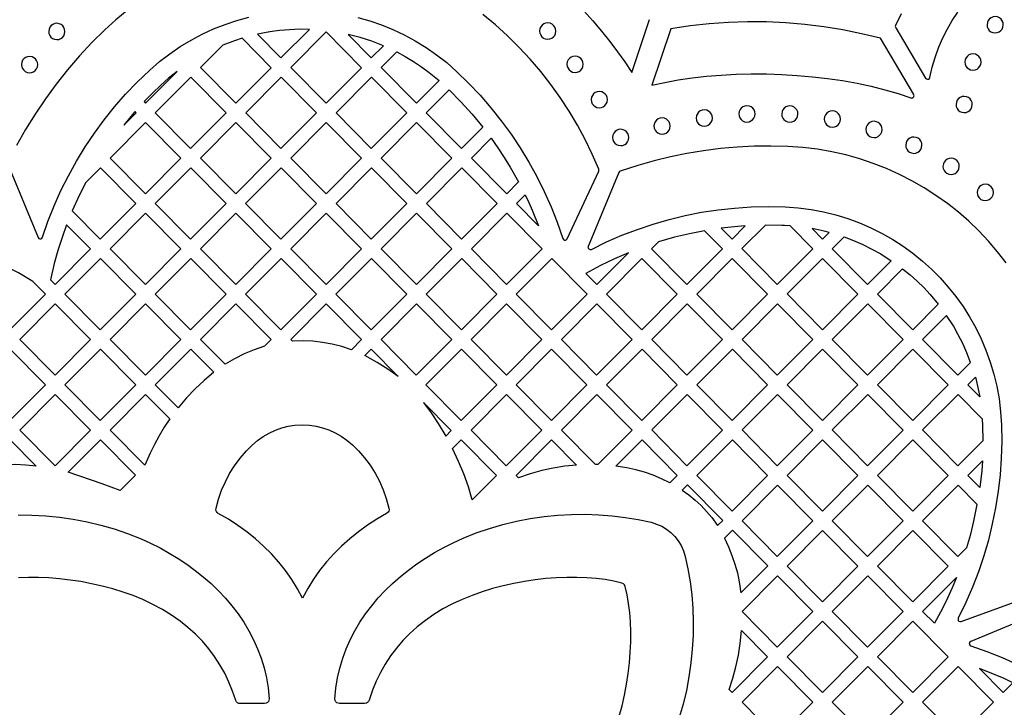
# Model space of a CAD drawing. Header units: millimetres. Extents: x -1176 to 822, y -1617 to -119.
# Tile 29 of 119: x -893 to -689, y -827 to -685. Entities that reach past the tile are written whole.
import ezdxf

# ---------------------------------------------------------------- set-up
doc = ezdxf.new("R2010")
doc.units = ezdxf.units.MM
doc.layers.add('pattern', color=5, linetype='Continuous', true_color=0x0000ff)

msp = doc.modelspace()

# ---------------------------------------------------------------- linework, layer by layer
at = {"layer": 'pattern'}
for points in [[(-895.73, -715), (-889.45, -730.15), (-889.31, -730.35), (-889.11, -730.44), (-888.89, -730.44), (-888.69, -730.33), (-888.55, -730.12), (-887.42, -726.84), (-886.15, -723.62), (-884.74, -720.46), (-883.2, -717.38), (-881.54, -714.36), (-879.74, -711.42), (-877.82, -708.56), (-875.78, -705.79), (-873.62, -703.1), (-871.35, -700.5), (-868.95, -698), (-866.37, -695.52), (-864.33, -693.76), (-862.22, -692.13), (-860.04, -690.64), (-857.8, -689.29), (-855.51, -688.07), (-853.16, -686.99), (-850.77, -686.04), (-848.34, -685.23), (-845.88, -684.56)], [(-871.04, -683.18), (-873.37, -685.08), (-875.64, -687.15), (-878.33, -689.82), (-880.91, -692.59), (-883.37, -695.46), (-885.72, -698.42), (-887.96, -701.46), (-890.07, -704.6), (-892.06, -707.81), (-893.92, -711.11)], [(-823.27, -684.64), (-820.82, -685.33), (-818.4, -686.16), (-816.01, -687.12), (-813.68, -688.22), (-811.39, -689.45), (-809.16, -690.82), (-806.99, -692.33), (-804.89, -693.97), (-802.84, -695.78), (-800.36, -698.19), (-797.99, -700.7), (-795.73, -703.3), (-793.59, -705.99), (-791.57, -708.76), (-789.66, -711.62), (-787.88, -714.55), (-786.23, -717.56), (-784.7, -720.64), (-783.3, -723.79), (-782.03, -727), (-780.86, -730.4), (-780.73, -730.6), (-780.55, -730.71), (-780.33, -730.73), (-780.13, -730.65), (-779.96, -730.45), (-773.43, -716.44), (-773.38, -716.3), (-773.41, -716.05), (-774.76, -712.94), (-776.23, -709.89), (-777.82, -706.91), (-779.54, -704.01), (-781.39, -701.2), (-783.35, -698.46), (-785.42, -695.81), (-787.61, -693.26), (-789.91, -690.8), (-792.31, -688.43), (-794.82, -686.17), (-797.43, -684.02)], [(-776.51, -683.22), (-774.63, -685.32), (-772.84, -687.44), (-771.14, -689.57), (-769.54, -691.7), (-768.04, -693.81), (-766.6, -695.99), (-762.9, -685.05)], [(-710.84, -683.9), (-711.98, -686.31), (-712.03, -686.51), (-711.95, -686.75), (-705.75, -697.16), (-705.58, -697.33), (-705.37, -697.4), (-705.16, -697.37), (-704.98, -697.24), (-704.86, -697.01), (-704.38, -694.91), (-703.78, -692.89), (-703.06, -690.91), (-702.23, -688.98), (-701.29, -687.1), (-700.23, -685.28), (-699.06, -683.52)], [(-708.22, -700.54), (-715.13, -688.93), (-719, -687.98), (-722.9, -687.18), (-726.81, -686.53), (-730.75, -686.04), (-734.7, -685.71), (-738.66, -685.53), (-742.63, -685.51), (-746.59, -685.64), (-750.55, -685.93), (-754.51, -686.38), (-758.47, -686.98), (-762.43, -698.66), (-759.77, -698.06), (-756.99, -697.55), (-754.11, -697.12), (-751.14, -696.78), (-748.1, -696.54), (-745, -696.37), (-741.86, -696.3), (-738.69, -696.31), (-735.5, -696.41), (-732.32, -696.6), (-729.16, -696.88), (-726.04, -697.24), (-722.96, -697.69), (-719.94, -698.23), (-717.01, -698.86), (-714.17, -699.57), (-711.44, -700.37), (-708.82, -701.27)], [(-689.08, -735.39), (-690.85, -733.11), (-692.74, -730.91), (-694.72, -728.81), (-696.8, -726.81), (-698.98, -724.91), (-701.26, -723.12), (-703.61, -721.44), (-706.06, -719.87), (-708.58, -718.42), (-711.18, -717.09), (-713.85, -715.89), (-716.59, -714.81), (-719.4, -713.88), (-722.26, -713.07), (-725.19, -712.41), (-728.16, -711.9), (-731.19, -711.53), (-734.26, -711.32), (-737.77, -711.23), (-741.27, -711.28), (-744.76, -711.46), (-748.24, -711.77), (-751.71, -712.21), (-755.16, -712.78), (-758.58, -713.48), (-761.98, -714.31), (-765.35, -715.26), (-769.01, -716.46), (-769.15, -716.53), (-769.29, -716.73), (-775.61, -732), (-775.65, -732.24), (-775.57, -732.44), (-775.41, -732.6), (-775.2, -732.66), (-774.95, -732.61), (-771.83, -731.09), (-768.66, -729.71), (-765.43, -728.48), (-762.16, -727.38), (-758.85, -726.43), (-755.5, -725.62), (-752.12, -724.95), (-748.72, -724.43), (-745.29, -724.06), (-741.84, -723.83), (-738.38, -723.75), (-734.81, -723.83), (-732.12, -724.02), (-729.47, -724.36), (-726.88, -724.85), (-724.34, -725.48), (-721.85, -726.24), (-719.43, -727.13), (-717.07, -728.16), (-714.78, -729.3), (-712.56, -730.57), (-710.43, -731.94), (-708.37, -733.43), (-706.4, -735.03), (-704.53, -736.73), (-702.74, -738.53), (-701.06, -740.42), (-699.47, -742.4), (-698, -744.46), (-696.64, -746.61), (-695.39, -748.83), (-694.26, -751.13), (-693.26, -753.5), (-692.38, -755.93), (-691.63, -758.42), (-691.03, -760.96), (-690.56, -763.56), (-690.24, -766.21), (-690.06, -768.94), (-690.01, -772.39), (-690.11, -775.84), (-690.35, -779.27), (-690.74, -782.69), (-691.27, -786.08), (-691.95, -789.45), (-692.76, -792.79), (-693.72, -796.08), (-694.82, -799.34), (-696.05, -802.56), (-697.42, -805.72), (-699, -808.96), (-699.05, -809.19), (-699, -809.4), (-698.86, -809.56), (-698.66, -809.65), (-698.41, -809.63), (-683.44, -804.18)], [(-893.56, -787.59), (-890.74, -787.62), (-887.89, -787.78), (-885.03, -788.06), (-882.18, -788.47), (-879.33, -789.01), (-876.5, -789.68), (-873.71, -790.48), (-870.95, -791.42), (-868.15, -792.54), (-866.17, -793.44), (-864.22, -794.42), (-862.32, -795.47), (-860.47, -796.6), (-858.68, -797.79), (-856.94, -799.06), (-855.27, -800.4), (-853.67, -801.8), (-852.14, -803.27), (-850.7, -804.81), (-849.34, -806.41), (-848.07, -808.07), (-846.9, -809.79), (-845.84, -811.57), (-844.88, -813.4), (-844.03, -815.3), (-843.3, -817.24), (-842.69, -819.24), (-842.21, -821.29), (-841.87, -823.39), (-841.65, -825.62), (-841.68, -825.93), (-841.8, -826.2), (-841.99, -826.42), (-842.24, -826.57), (-842.61, -826.64), (-847.65, -826.64), (-847.93, -826.6), (-848.19, -826.48), (-848.39, -826.29), (-848.57, -825.96), (-849.22, -824.03), (-849.98, -822.16), (-850.85, -820.34), (-851.84, -818.59), (-852.94, -816.9), (-854.15, -815.28), (-855.47, -813.73), (-856.91, -812.26), (-858.45, -810.86), (-860.09, -809.54), (-861.85, -808.3), (-863.71, -807.15), (-865.83, -806.02), (-867.77, -805.11), (-869.79, -804.29), (-871.87, -803.55), (-874.01, -802.89), (-876.19, -802.31), (-878.39, -801.81), (-880.61, -801.39), (-882.83, -801.06), (-885.04, -800.8), (-887.23, -800.63), (-889.38, -800.53), (-891.48, -800.52), (-893.52, -800.59)], [(-769.16, -829.24), (-768.58, -827.06), (-768.08, -824.86), (-767.66, -822.64), (-767.32, -820.41), (-767.07, -818.2), (-766.9, -816.02), (-766.8, -813.87), (-766.79, -811.76), (-766.86, -809.73), (-767.01, -807.76), (-767.24, -805.88), (-767.55, -804.11), (-767.96, -802.36), (-768.09, -802.04), (-768.3, -801.83), (-768.64, -801.68), (-770.29, -801.28), (-772.07, -800.97), (-773.94, -800.74), (-775.9, -800.58), (-777.93, -800.51), (-780.03, -800.52), (-782.18, -800.61), (-784.37, -800.77), (-786.58, -801.03), (-788.8, -801.36), (-791.02, -801.77), (-793.22, -802.26), (-795.4, -802.84), (-797.55, -803.49), (-799.63, -804.23), (-801.66, -805.05), (-803.7, -806), (-805.68, -807.05), (-807.55, -808.19), (-809.31, -809.42), (-810.97, -810.73), (-812.51, -812.13), (-813.95, -813.6), (-815.29, -815.14), (-816.51, -816.76), (-817.62, -818.44), (-818.61, -820.19), (-819.5, -821.99), (-820.27, -823.86), (-820.96, -825.93), (-820.96, -825.94), (-821.09, -826.2), (-821.28, -826.4), (-821.51, -826.55), (-821.89, -826.62), (-827.06, -826.62), (-827.36, -826.57), (-827.62, -826.44), (-827.83, -826.24), (-827.97, -825.98), (-828.02, -825.61), (-827.82, -823.45), (-827.49, -821.33), (-827.02, -819.27), (-826.42, -817.26), (-825.7, -815.3), (-824.86, -813.4), (-823.91, -811.56), (-822.84, -809.77), (-821.68, -808.04), (-820.41, -806.37), (-819.05, -804.76), (-817.61, -803.22), (-816.09, -801.74), (-814.48, -800.32), (-812.81, -798.98), (-811.07, -797.7), (-809.27, -796.5), (-807.42, -795.37), (-805.51, -794.31), (-803.57, -793.33), (-801.51, -792.39), (-798.81, -791.31), (-796.05, -790.36), (-793.26, -789.56), (-790.43, -788.88), (-787.59, -788.34), (-784.73, -787.92), (-781.87, -787.64), (-779.03, -787.48), (-776.2, -787.45), (-773.39, -787.54), (-770.63, -787.75), (-767.92, -788.08), (-765.26, -788.53), (-762.58, -789.11), (-761.45, -789.46), (-760.39, -789.94), (-759.41, -790.54), (-758.5, -791.25), (-757.69, -792.06), (-756.98, -792.96), (-756.38, -793.94), (-755.89, -795), (-755.52, -796.18), (-754.96, -798.76), (-754.51, -801.41), (-754.17, -804.13), (-753.96, -806.89), (-753.86, -809.69), (-753.89, -812.51), (-754.05, -815.36), (-754.33, -818.22), (-754.74, -821.07), (-755.28, -823.92), (-755.95, -826.74), (-756.75, -829.54)], [(-681.27, -807.52), (-696.42, -813.79), (-696.62, -813.94), (-696.71, -814.14), (-696.7, -814.36), (-696.6, -814.56), (-696.39, -814.7), (-693.11, -815.83), (-689.89, -817.1), (-686.73, -818.51)]]:
    msp.add_lwpolyline(points, dxfattribs=at)
for points in [[(-693.05, -686.13), (-692.99, -686.56), (-692.83, -686.96), (-692.57, -687.3), (-692.25, -687.56), (-691.86, -687.74), (-691.36, -687.81), (-690.92, -687.75), (-690.53, -687.59), (-690.19, -687.34), (-689.93, -687.01), (-689.75, -686.63), (-689.68, -686.13), (-689.73, -685.69), (-689.89, -685.29), (-690.15, -684.96), (-690.47, -684.69), (-690.86, -684.52), (-691.36, -684.44), (-691.8, -684.5), (-692.19, -684.66), (-692.53, -684.91), (-692.79, -685.24), (-692.97, -685.63)], [(-887.28, -687.52), (-887.22, -687.96), (-887.06, -688.35), (-886.81, -688.69), (-886.48, -688.95), (-886.1, -689.13), (-885.6, -689.21), (-885.16, -689.15), (-884.76, -688.99), (-884.43, -688.73), (-884.16, -688.41), (-883.99, -688.02), (-883.91, -687.52), (-883.97, -687.08), (-884.13, -686.69), (-884.38, -686.35), (-884.71, -686.09), (-885.1, -685.91), (-885.6, -685.83), (-886.03, -685.89), (-886.43, -686.05), (-886.77, -686.3), (-887.03, -686.63), (-887.21, -687.02)], [(-785.66, -687.43), (-785.6, -687.87), (-785.44, -688.27), (-785.19, -688.6), (-784.86, -688.87), (-784.48, -689.04), (-783.98, -689.12), (-783.54, -689.06), (-783.14, -688.9), (-782.81, -688.65), (-782.54, -688.32), (-782.37, -687.93), (-782.29, -687.43), (-782.35, -687), (-782.51, -686.6), (-782.76, -686.26), (-783.09, -686), (-783.48, -685.82), (-783.98, -685.75), (-784.41, -685.81), (-784.81, -685.97), (-785.14, -686.22), (-785.41, -686.55), (-785.59, -686.93)], [(-844.04, -688.09), (-839.2, -693), (-833.32, -687.1), (-835.39, -687.07), (-837.43, -687.15), (-839.47, -687.33), (-841.49, -687.6)], [(-822.5, -695.01), (-829.85, -702.38), (-837.15, -694.98), (-829.81, -687.61)], [(-825.31, -688.12), (-820.5, -692.99), (-817.99, -690.47), (-820.37, -689.55), (-822.79, -688.77)], [(-847.21, -688.92), (-848.84, -689.45), (-851.23, -690.36), (-855.85, -694.98), (-848.55, -702.38), (-841.21, -695.01)], [(-892.92, -694.37), (-892.86, -694.81), (-892.7, -695.2), (-892.45, -695.54), (-892.12, -695.8), (-891.73, -695.98), (-891.23, -696.06), (-890.8, -696), (-890.4, -695.84), (-890.06, -695.59), (-889.8, -695.26), (-889.62, -694.87), (-889.55, -694.37), (-889.61, -693.93), (-889.77, -693.54), (-890.02, -693.2), (-890.35, -692.94), (-890.73, -692.76), (-891.23, -692.69), (-891.67, -692.74), (-892.07, -692.91), (-892.4, -693.16), (-892.67, -693.48), (-892.84, -693.87)], [(-815.24, -691.75), (-813.47, -692.71), (-811.75, -693.74), (-810.1, -694.84), (-808.49, -696.03), (-806.48, -697.68), (-811.15, -702.37), (-818.46, -694.97)], [(-780, -694.31), (-779.94, -694.75), (-779.78, -695.14), (-779.53, -695.48), (-779.2, -695.74), (-778.82, -695.92), (-778.32, -695.99), (-777.88, -695.94), (-777.48, -695.77), (-777.15, -695.52), (-776.88, -695.2), (-776.71, -694.81), (-776.63, -694.31), (-776.69, -693.87), (-776.85, -693.48), (-777.1, -693.14), (-777.43, -692.87), (-777.82, -692.7), (-778.32, -692.62), (-778.75, -692.68), (-779.15, -692.84), (-779.48, -693.09), (-779.75, -693.42), (-779.93, -693.81)], [(-697.64, -693.84), (-697.58, -694.28), (-697.42, -694.68), (-697.17, -695.01), (-696.84, -695.28), (-696.45, -695.45), (-695.95, -695.53), (-695.51, -695.47), (-695.12, -695.31), (-694.78, -695.06), (-694.52, -694.73), (-694.34, -694.34), (-694.26, -693.84), (-694.32, -693.41), (-694.48, -693.01), (-694.74, -692.68), (-695.06, -692.41), (-695.45, -692.24), (-695.95, -692.16), (-696.39, -692.22), (-696.78, -692.38), (-697.12, -692.63), (-697.38, -692.96), (-697.56, -693.34)], [(-867.21, -702.33), (-860.7, -695.8), (-862.45, -697.2), (-864.12, -698.67), (-865.73, -700.21), (-867.51, -702.03)], [(-857.86, -696.99), (-850.56, -704.39), (-857.9, -711.76), (-865.21, -704.36)], [(-846.5, -704.36), (-839.2, -711.76), (-831.85, -704.39), (-839.16, -696.99)], [(-827.8, -704.35), (-820.46, -696.99), (-813.15, -704.38), (-820.5, -711.75)], [(-804.39, -699.62), (-801.96, -702.08), (-799.64, -704.64), (-797.41, -707.34), (-801.8, -711.75), (-809.11, -704.35)], [(-774.99, -701.63), (-774.93, -702.07), (-774.77, -702.46), (-774.52, -702.8), (-774.19, -703.06), (-773.8, -703.24), (-773.3, -703.32), (-772.87, -703.26), (-772.47, -703.1), (-772.13, -702.85), (-771.87, -702.52), (-771.69, -702.13), (-771.62, -701.63), (-771.68, -701.19), (-771.84, -700.8), (-772.09, -700.46), (-772.42, -700.2), (-772.8, -700.02), (-773.3, -699.94), (-773.74, -700), (-774.13, -700.16), (-774.47, -700.42), (-774.74, -700.74), (-774.91, -701.13)], [(-699.46, -702.64), (-699.41, -703.08), (-699.25, -703.47), (-698.99, -703.81), (-698.67, -704.07), (-698.28, -704.25), (-697.78, -704.32), (-697.34, -704.27), (-696.95, -704.1), (-696.61, -703.85), (-696.35, -703.53), (-696.17, -703.14), (-696.09, -702.64), (-696.15, -702.2), (-696.31, -701.81), (-696.57, -701.47), (-696.89, -701.21), (-697.28, -701.03), (-697.78, -700.95), (-698.22, -701.01), (-698.61, -701.17), (-698.95, -701.42), (-699.21, -701.75), (-699.39, -702.14)], [(-744.43, -704.58), (-744.37, -705.01), (-744.21, -705.41), (-743.96, -705.75), (-743.63, -706.01), (-743.24, -706.19), (-742.74, -706.26), (-742.3, -706.2), (-741.91, -706.04), (-741.57, -705.79), (-741.31, -705.46), (-741.13, -705.08), (-741.05, -704.58), (-741.11, -704.14), (-741.27, -703.74), (-741.53, -703.41), (-741.85, -703.14), (-742.24, -702.96), (-742.74, -702.89), (-743.18, -702.95), (-743.57, -703.11), (-743.91, -703.36), (-744.17, -703.69), (-744.35, -704.08)], [(-735.55, -704.6), (-735.5, -705.04), (-735.34, -705.43), (-735.08, -705.77), (-734.76, -706.03), (-734.37, -706.21), (-733.87, -706.29), (-733.43, -706.23), (-733.04, -706.07), (-732.7, -705.81), (-732.44, -705.49), (-732.26, -705.1), (-732.19, -704.6), (-732.24, -704.16), (-732.4, -703.77), (-732.66, -703.43), (-732.98, -703.17), (-733.37, -702.99), (-733.87, -702.91), (-734.31, -702.97), (-734.7, -703.13), (-735.04, -703.39), (-735.3, -703.71), (-735.48, -704.1)], [(-871.74, -706.88), (-869.2, -704.33), (-869.41, -704.11), (-869.63, -704.36)], [(-753.26, -705.44), (-753.2, -705.87), (-753.04, -706.27), (-752.79, -706.61), (-752.46, -706.87), (-752.07, -707.05), (-751.57, -707.12), (-751.14, -707.06), (-750.74, -706.9), (-750.4, -706.65), (-750.14, -706.32), (-749.96, -705.94), (-749.89, -705.44), (-749.95, -705), (-750.11, -704.6), (-750.36, -704.27), (-750.69, -704), (-751.07, -703.83), (-751.57, -703.75), (-752.01, -703.81), (-752.41, -703.97), (-752.74, -704.22), (-753.01, -704.55), (-753.18, -704.93)], [(-726.73, -705.65), (-726.68, -706.09), (-726.51, -706.48), (-726.26, -706.82), (-725.94, -707.08), (-725.55, -707.26), (-725.05, -707.34), (-724.61, -707.28), (-724.22, -707.12), (-723.88, -706.86), (-723.62, -706.54), (-723.44, -706.15), (-723.36, -705.65), (-723.42, -705.21), (-723.58, -704.82), (-723.84, -704.48), (-724.16, -704.22), (-724.55, -704.04), (-725.05, -703.96), (-725.49, -704.02), (-725.88, -704.18), (-726.22, -704.44), (-726.48, -704.76), (-726.66, -705.15)], [(-867.25, -721.14), (-874.56, -713.74), (-867.21, -706.37), (-859.91, -713.77)], [(-848.55, -721.14), (-855.85, -713.74), (-848.51, -706.37), (-841.21, -713.77)], [(-829.81, -706.37), (-837.15, -713.74), (-829.85, -721.13), (-822.51, -713.76)], [(-811.11, -706.36), (-803.8, -713.76), (-811.15, -721.13), (-818.45, -713.73)], [(-761.99, -707.08), (-761.93, -707.52), (-761.77, -707.91), (-761.52, -708.25), (-761.19, -708.51), (-760.8, -708.69), (-760.3, -708.77), (-759.87, -708.71), (-759.47, -708.55), (-759.14, -708.29), (-758.87, -707.97), (-758.69, -707.58), (-758.62, -707.08), (-758.68, -706.64), (-758.84, -706.25), (-759.09, -705.91), (-759.42, -705.65), (-759.8, -705.47), (-760.3, -705.39), (-760.74, -705.45), (-761.14, -705.61), (-761.47, -705.87), (-761.74, -706.19), (-761.91, -706.58)], [(-718.13, -707.8), (-718.07, -708.24), (-717.91, -708.63), (-717.66, -708.97), (-717.33, -709.23), (-716.94, -709.41), (-716.44, -709.49), (-716.01, -709.43), (-715.61, -709.27), (-715.27, -709.01), (-715.01, -708.69), (-714.83, -708.3), (-714.76, -707.8), (-714.81, -707.36), (-714.98, -706.97), (-715.23, -706.63), (-715.56, -706.37), (-715.94, -706.19), (-716.44, -706.11), (-716.88, -706.17), (-717.28, -706.33), (-717.61, -706.59), (-717.88, -706.91), (-718.05, -707.3)], [(-770.56, -709.46), (-770.5, -709.9), (-770.34, -710.29), (-770.09, -710.63), (-769.76, -710.89), (-769.37, -711.07), (-768.87, -711.15), (-768.44, -711.09), (-768.04, -710.93), (-767.7, -710.67), (-767.44, -710.35), (-767.26, -709.96), (-767.19, -709.46), (-767.25, -709.02), (-767.41, -708.63), (-767.66, -708.29), (-767.99, -708.03), (-768.37, -707.85), (-768.87, -707.77), (-769.31, -707.83), (-769.71, -707.99), (-770.04, -708.24), (-770.31, -708.57), (-770.48, -708.96)], [(-795.68, -709.63), (-794.3, -711.59), (-792.98, -713.58), (-791.73, -715.61), (-790, -718.66), (-792.45, -721.12), (-799.76, -713.72)], [(-709.88, -711.05), (-709.82, -711.49), (-709.66, -711.89), (-709.41, -712.22), (-709.08, -712.49), (-708.7, -712.66), (-708.2, -712.74), (-707.76, -712.68), (-707.36, -712.52), (-707.03, -712.27), (-706.76, -711.94), (-706.59, -711.55), (-706.51, -711.05), (-706.57, -710.61), (-706.73, -710.22), (-706.98, -709.88), (-707.31, -709.62), (-707.7, -709.44), (-708.2, -709.37), (-708.63, -709.42), (-709.03, -709.59), (-709.36, -709.84), (-709.63, -710.16), (-709.8, -710.55)], [(-702.16, -715.43), (-702.1, -715.87), (-701.94, -716.26), (-701.68, -716.6), (-701.36, -716.86), (-700.97, -717.04), (-700.47, -717.11), (-700.03, -717.06), (-699.64, -716.9), (-699.3, -716.64), (-699.04, -716.32), (-698.86, -715.93), (-698.78, -715.43), (-698.84, -714.99), (-699, -714.6), (-699.26, -714.26), (-699.58, -714), (-699.97, -713.82), (-700.47, -713.74), (-700.91, -713.8), (-701.3, -713.96), (-701.64, -714.22), (-701.9, -714.54), (-702.08, -714.93)], [(-882.4, -724.65), (-876.61, -730.52), (-869.26, -723.15), (-876.56, -715.75), (-879.59, -718.79), (-880.96, -721.49)], [(-857.86, -715.75), (-850.56, -723.15), (-857.9, -730.52), (-865.21, -723.12)], [(-839.16, -715.75), (-831.86, -723.14), (-839.2, -730.51), (-846.51, -723.11)], [(-813.16, -723.14), (-820.46, -715.74), (-827.8, -723.11), (-820.5, -730.51)], [(-794.45, -723.14), (-801.8, -730.5), (-809.1, -723.11), (-801.76, -715.74)], [(-695.09, -720.83), (-695.04, -721.27), (-694.87, -721.66), (-694.62, -722), (-694.3, -722.27), (-693.91, -722.44), (-693.41, -722.52), (-692.97, -722.46), (-692.58, -722.3), (-692.24, -722.05), (-691.98, -721.72), (-691.8, -721.33), (-691.72, -720.83), (-691.78, -720.39), (-691.94, -720), (-692.2, -719.66), (-692.52, -719.4), (-692.91, -719.22), (-693.41, -719.15), (-693.85, -719.2), (-694.24, -719.37), (-694.58, -719.62), (-694.84, -719.95), (-695.02, -720.33)], [(-785.87, -727.74), (-790.44, -723.1), (-788.65, -721.31), (-787.89, -722.91), (-787.17, -724.53)], [(-859.91, -732.53), (-867.25, -739.89), (-874.56, -732.5), (-867.21, -725.13)], [(-848.55, -739.89), (-841.21, -732.53), (-848.51, -725.13), (-855.86, -732.5)], [(-829.81, -725.12), (-822.51, -732.52), (-829.85, -739.89), (-837.16, -732.49)], [(-811.11, -725.12), (-803.81, -732.52), (-811.15, -739.88), (-818.45, -732.49)], [(-799.79, -732.49), (-792.44, -725.12), (-785.14, -732.52), (-792.49, -739.88)], [(-886.91, -738.93), (-885.96, -739.89), (-878.61, -732.53), (-883.56, -727.52), (-884.51, -730.17), (-885.36, -732.84), (-886.12, -735.55)], [(-751.52, -728.76), (-754.63, -729.37), (-757.71, -730.11), (-761.07, -731.08), (-762.47, -732.48), (-755.16, -739.88), (-747.82, -732.51)], [(-743.09, -727.76), (-744.63, -727.87), (-748.05, -728.23), (-745.82, -730.49)], [(-733.82, -727.74), (-734.97, -727.68), (-735.52, -727.66), (-738.93, -727.61), (-743.77, -732.47), (-736.46, -739.87), (-729.12, -732.5)], [(-729.27, -728.31), (-727.12, -730.5), (-725.73, -729.1), (-726.73, -728.84)], [(-722.65, -730.05), (-720.67, -730.79), (-718.75, -731.63), (-716.88, -732.55), (-715.06, -733.57), (-712.86, -734.96), (-717.76, -739.87), (-725.07, -732.48)], [(-776.08, -737.6), (-773.83, -739.88), (-767.28, -733.31), (-770.19, -734.58), (-773.03, -735.96)], [(-883.91, -741.88), (-876.56, -734.51), (-869.26, -741.91), (-876.61, -749.28)], [(-857.9, -749.27), (-850.56, -741.9), (-857.86, -734.51), (-865.21, -741.87)], [(-839.16, -734.5), (-831.86, -741.9), (-839.2, -749.27), (-846.51, -741.87)], [(-827.81, -741.87), (-820.46, -734.5), (-813.16, -741.9), (-820.5, -749.26)], [(-801.79, -734.5), (-794.49, -741.9), (-801.84, -749.26), (-809.14, -741.87)], [(-783.13, -734.5), (-775.83, -741.9), (-783.17, -749.26), (-790.48, -741.87)], [(-764.47, -734.49), (-757.17, -741.89), (-764.51, -749.26), (-771.81, -741.86)], [(-745.81, -749.26), (-738.47, -741.89), (-745.77, -734.49), (-753.12, -741.86)], [(-734.41, -741.85), (-727.11, -749.25), (-719.77, -741.88), (-727.07, -734.48)], [(-890.58, -739.25), (-893.54, -737.5), (-896.62, -735.87), (-902.61, -741.88), (-895.31, -749.28), (-887.96, -741.91)], [(-710.52, -736.64), (-708.99, -737.89), (-707.53, -739.18), (-706.14, -740.54), (-704.81, -741.97), (-703.14, -743.96), (-708.42, -749.26), (-715.72, -741.86)], [(-893.26, -751.26), (-885.91, -743.89), (-878.61, -751.29), (-885.96, -758.65)], [(-859.91, -751.28), (-867.26, -758.65), (-874.56, -751.25), (-867.21, -743.88)], [(-850.76, -756.41), (-855.86, -751.25), (-848.51, -743.88), (-841.21, -751.28), (-842.61, -752.68), (-844.74, -753.41), (-846.79, -754.26), (-848.79, -755.26)], [(-836.8, -751.61), (-837.16, -751.25), (-829.81, -743.88), (-822.51, -751.28), (-824.62, -753.39), (-826.61, -752.74), (-828.59, -752.22), (-830.58, -751.86), (-832.59, -751.63), (-834.63, -751.55)], [(-818.49, -751.25), (-811.15, -743.88), (-803.85, -751.28), (-811.19, -758.64)], [(-792.52, -758.64), (-799.83, -751.25), (-792.48, -743.88), (-785.18, -751.28)], [(-766.51, -751.28), (-773.86, -758.64), (-781.16, -751.25), (-773.82, -743.88)], [(-762.46, -751.24), (-755.12, -743.87), (-747.82, -751.27), (-755.16, -758.64)], [(-736.42, -743.87), (-729.12, -751.27), (-736.46, -758.63), (-743.76, -751.24)], [(-717.72, -743.87), (-725.07, -751.24), (-717.76, -758.63), (-710.42, -751.27)], [(-696.44, -756), (-697.2, -754.04), (-698.05, -752.13), (-698.99, -750.28), (-700.02, -748.47), (-701.42, -746.28), (-706.37, -751.24), (-699.07, -758.64)], [(-887.96, -760.67), (-895.31, -768.04), (-902.61, -760.64), (-895.27, -753.27)], [(-869.26, -760.66), (-876.61, -768.03), (-883.91, -760.63), (-876.56, -753.27)], [(-860.48, -765.42), (-865.21, -760.63), (-857.86, -753.26), (-853.12, -758.06), (-855.11, -759.73), (-856.99, -761.5), (-858.76, -763.37)], [(-821.83, -754.59), (-820.52, -753.29), (-814.93, -758.95), (-817.08, -757.42), (-819.3, -756.01)], [(-801.83, -753.26), (-794.53, -760.66), (-801.88, -768.02), (-809.18, -760.63)], [(-775.87, -760.66), (-783.21, -768.02), (-790.51, -760.63), (-783.17, -753.26)], [(-764.46, -753.26), (-757.16, -760.66), (-764.51, -768.02), (-771.81, -760.63)], [(-753.11, -760.62), (-745.76, -753.25), (-738.46, -760.65), (-745.81, -768.02)], [(-727.07, -753.25), (-719.77, -760.65), (-727.11, -768.02), (-734.41, -760.62)], [(-715.72, -760.62), (-708.42, -768.02), (-701.07, -760.65), (-708.37, -753.25)], [(-694.54, -763.14), (-697.02, -760.62), (-695.46, -759.05), (-695.07, -760.58)], [(-878.61, -770.04), (-885.96, -777.41), (-893.26, -770.01), (-885.92, -762.64)], [(-862.2, -767.72), (-863.35, -769.44), (-864.41, -771.19), (-865.39, -772.98), (-866.29, -774.82), (-867.36, -777.31), (-874.56, -770.01), (-867.22, -762.64)], [(-799.86, -770.01), (-792.52, -762.64), (-785.22, -770.04), (-792.56, -777.4)], [(-773.61, -777.16), (-774.11, -777.14), (-781.16, -770.01), (-773.82, -762.64), (-766.51, -770.04)], [(-755.11, -762.64), (-747.81, -770.03), (-755.16, -777.4), (-762.46, -770)], [(-743.76, -770), (-736.42, -762.64), (-729.12, -770.03), (-736.46, -777.4)], [(-717.72, -762.64), (-710.42, -770.03), (-717.76, -777.4), (-725.07, -770)], [(-693.86, -772.18), (-693.91, -769.07), (-693.98, -767.75), (-699.03, -762.63), (-706.37, -770), (-699.07, -777.4)], [(-809.66, -764.3), (-808.1, -766.43), (-806.64, -768.63), (-805.09, -771.25), (-803.94, -770.09)], [(-852.64, -786.2), (-852.12, -784.29), (-851.48, -782.46), (-850.71, -780.7), (-849.82, -779.01), (-848.8, -777.39), (-847.65, -775.85), (-846.31, -774.29), (-845.2, -773.18), (-844.04, -772.2), (-842.85, -771.35), (-841.62, -770.63), (-840.35, -770.04), (-839.04, -769.57), (-837.69, -769.24), (-836.3, -769.03), (-834.75, -768.96), (-833.32, -769.02), (-831.93, -769.22), (-830.57, -769.54), (-829.26, -769.99), (-827.99, -770.57), (-826.75, -771.28), (-825.55, -772.12), (-824.4, -773.09), (-823.18, -774.29), (-821.9, -775.77), (-820.75, -777.31), (-819.72, -778.93), (-818.82, -780.62), (-818.05, -782.38), (-817.4, -784.2), (-816.85, -786.2), (-816.83, -786.5), (-816.89, -786.77), (-817.03, -787.02), (-817.32, -787.26), (-819.33, -788.45), (-821.28, -789.71), (-823.15, -791.06), (-824.94, -792.5), (-826.65, -794.02), (-828.26, -795.62), (-829.78, -797.29), (-831.19, -799.05), (-832.48, -800.88), (-833.66, -802.79), (-834.74, -804.84), (-835.78, -802.85), (-836.96, -800.94), (-838.25, -799.1), (-839.65, -797.34), (-841.17, -795.66), (-842.78, -794.06), (-844.49, -792.54), (-846.28, -791.1), (-848.15, -789.75), (-850.09, -788.48), (-852.17, -787.26), (-852.4, -787.08), (-852.56, -786.85), (-852.65, -786.58)], [(-900.89, -777.66), (-895.27, -772.03), (-889.9, -777.46), (-892.04, -777.26), (-894.17, -777.17), (-896.29, -777.2), (-898.41, -777.35)], [(-883.25, -778.72), (-876.57, -772.02), (-869.33, -779.35), (-872.48, -782.52), (-876.19, -781.17)], [(-803.7, -773.85), (-801.87, -772.02), (-794.57, -779.42), (-799.6, -784.47), (-800.41, -781.75), (-801.35, -779.1), (-802.43, -776.5)], [(-790.02, -779.89), (-790.51, -779.39), (-783.17, -772.02), (-777.99, -777.27), (-780.44, -777.51), (-782.85, -777.88), (-785.23, -778.39), (-787.58, -779.05)], [(-769.9, -777.47), (-764.46, -772.02), (-757.16, -779.41), (-758.69, -780.94), (-760.43, -780.11), (-762.18, -779.38), (-763.96, -778.76), (-765.77, -778.25), (-767.62, -777.83)], [(-745.81, -786.79), (-753.11, -779.39), (-745.76, -772.02), (-738.46, -779.42)], [(-727.07, -772.02), (-719.77, -779.42), (-727.11, -786.79), (-734.41, -779.39)], [(-708.37, -772.02), (-701.07, -779.42), (-708.42, -786.79), (-715.72, -779.39)], [(-694.53, -781.92), (-697.02, -779.39), (-693.99, -776.35), (-694.15, -778.47)], [(-756.16, -782.45), (-754.77, -783.45), (-753.47, -784.51), (-752.25, -785.64), (-751.1, -786.84), (-750.03, -788.12), (-748.81, -789.79), (-747.73, -788.71), (-755.03, -781.32)], [(-729.11, -788.8), (-736.46, -796.17), (-743.76, -788.77), (-736.42, -781.4)], [(-710.42, -788.8), (-717.76, -796.17), (-725.07, -788.77), (-717.72, -781.4)], [(-697.2, -794.29), (-696.43, -791.58), (-695.76, -788.85), (-695.07, -785.41), (-699.02, -781.41), (-706.37, -788.77), (-699.07, -796.17)], [(-747.39, -792.42), (-746.56, -794.17), (-745.84, -795.95), (-745.23, -797.74), (-744.72, -799.57), (-744.32, -801.44), (-743.98, -803.71), (-738.42, -798.14), (-745.72, -790.74)], [(-719.77, -798.19), (-727.11, -805.55), (-734.41, -798.16), (-727.07, -790.79)], [(-708.37, -790.79), (-701.07, -798.19), (-708.42, -805.55), (-715.72, -798.16)], [(-736.46, -814.94), (-743.76, -807.54), (-736.42, -800.17), (-729.12, -807.57)], [(-725.07, -807.54), (-717.72, -800.17), (-710.42, -807.57), (-717.76, -814.94)], [(-703.94, -810), (-706.37, -807.54), (-699.39, -800.54), (-700.29, -802.7), (-701.25, -804.82), (-702.28, -806.92)], [(-719.77, -816.95), (-727.11, -824.32), (-734.41, -816.92), (-727.07, -809.55)], [(-708.37, -809.56), (-701.07, -816.95), (-708.42, -824.32), (-715.72, -816.92)], [(-746.44, -823.68), (-745.67, -821.34), (-745.03, -818.99), (-744.52, -816.62), (-744.13, -814.21), (-743.84, -811.5), (-738.46, -816.95), (-745.81, -824.32)], [(-743.76, -826.31), (-736.42, -818.94), (-729.12, -826.34), (-736.46, -833.7)], [(-725.07, -826.31), (-717.72, -818.94), (-710.42, -826.34), (-717.76, -833.7)], [(-699.03, -818.94), (-691.72, -826.34), (-699.07, -833.7), (-706.37, -826.31)], [(-694.59, -819.39), (-689.72, -824.32), (-687.71, -822.31), (-689.52, -821.46), (-691.35, -820.66)]]:
    msp.add_lwpolyline(points, close=True, dxfattribs=at)
msp.add_arc((-708.65, -700.8, 690.51), 0.5, 249.78, 30.7716, dxfattribs=at)

doc.saveas('drawing.dxf')
